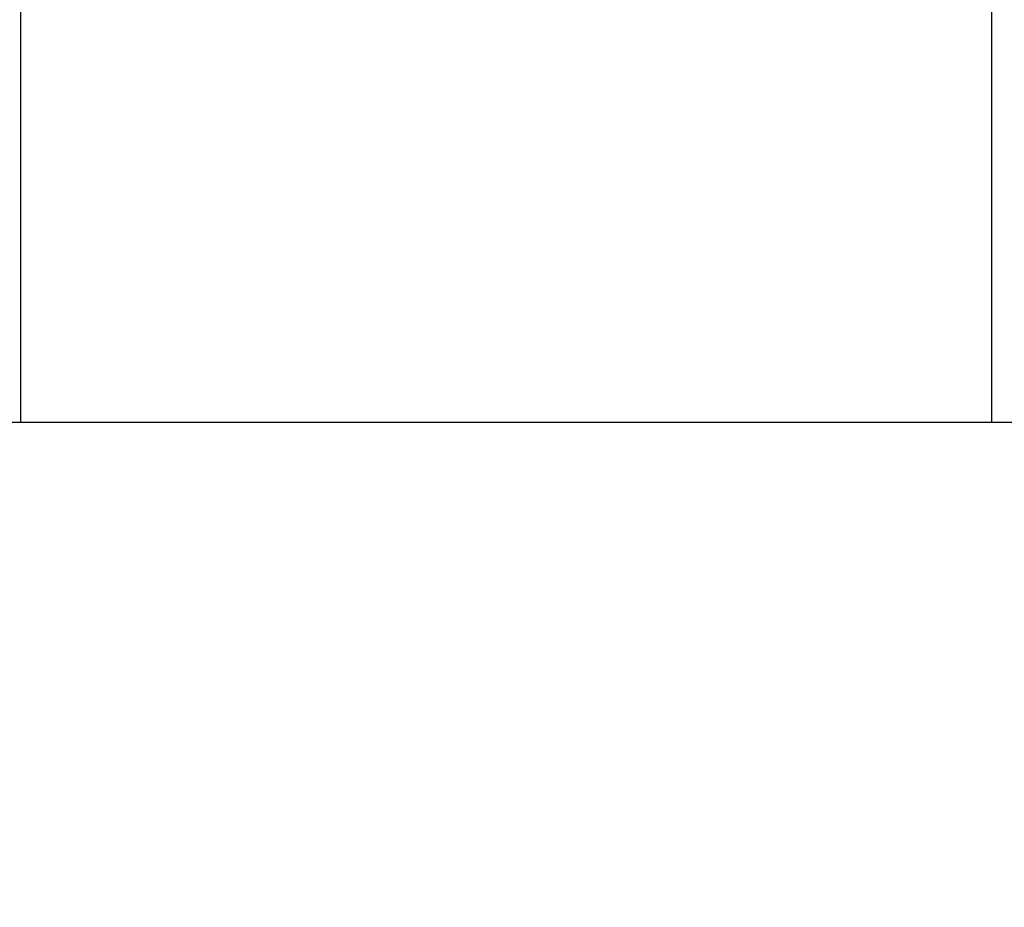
# Model space of a CAD drawing. Header units: millimetres. Extents: x 0 to 594, y 0 to 420.
# Tile 81 of 256: x 386.605 to 387.416, y 227.495 to 228.226. Entities that reach past the tile are written whole.
import ezdxf

# ---------------------------------------------------------------- set-up
doc = ezdxf.new("R2010")
doc.units = ezdxf.units.MM
doc.header["$LTSCALE"] = 32.67
doc.linetypes.add('PHANTOM', pattern=[0.8, 0.45, -0.05, 0.1, -0.05, 0.1, -0.05])
doc.layers.get('0').update_dxf_attribs({"linetype": 'CONTINUOUS'})
doc.layers.add('CRV', color=7, linetype='CONTINUOUS')
doc.layers.add('DRIV_DIM', color=7, linetype='CONTINUOUS')
doc.styles.get("Standard").update_dxf_attribs({"font": 'MS PGothic.ttf', "width": 0.8})
doc.dimstyles.new('DIMSTYLE_10', dxfattribs={"dimtxt": 3.8, "dimasz": 1.8, "dimexe": 0.18, "dimexo": 0.0625, "dimgap": 0.09, "dimtad": 1, "dimdec": 1, "dimlfac": 10, "dimdsep": 46, "dimtxsty": 'STANDARD', "dimblk": 'OPEN', "dimblk1": 'OPEN', "dimblk2": 'OPEN', "dimcen": 0.09, "dimadec": 0, "dimazin": 0, "dimtp": 0.1, "dimtm": 0.1, "dimtfac": 1, "dimtdec": 1, "dimtofl": 0, "dimtmove": 0, "dimatfit": 3, "dimldrblk": 'OPEN', "dimfxl": 1, "dimtolj": 1, "dimarcsym": 0})

# ---------------------------------------------------------------- blocks, each defined once
blk = doc.blocks.new('_OPEN')
at = {"color": 0, "linetype": 'ByBlock'}
for p, q in [((0, 0), (-1, 0.34202)), ((-1, -0.34202), (0, 0)), ((-1, 0), (0, 0))]:
    blk.add_line(p, q, dxfattribs=at)
blk = doc.blocks.new('*D37')
at = {"layer": 'DRIV_DIM', "color": 2, "linetype": 'Continuous'}
for p, q in [((387.40593, 362.84742), (269.03734, 362.84742)), ((271.03734, 362.84742), (271.03734, 295.37101)), ((271.03734, 227.89461), (271.03734, 295.37101)), ((278.45313, 227.89461), (269.03734, 227.89461))]:
    blk.add_line(p, q, dxfattribs=at)
at = {"layer": 'DRIV_DIM', "color": 2, "linetype": 'Continuous', "xscale": 1.8, "yscale": 1.8, "zscale": 1.8}
for p, rotation in [((271.03734, 362.84742), 90), ((271.03734, 227.89461), 270)]:
    blk.add_blockref('_OPEN', p, dxfattribs=dict(at, rotation=rotation))
at = {"layer": 'DRIV_DIM', "color": 2, "linetype": 'Continuous', "width": 0.8}
blk.add_text('1349.5', height=3.8, rotation=90, dxfattribs=at).set_placement((270.08734, 283.97115))
blk = doc.blocks.new('*D39')
at = {"layer": 'DRIV_DIM', "color": 2, "linetype": 'Continuous'}
for p, q in [((387.40593, 370.84742), (259.80166, 370.84742)), ((261.80166, 370.84742), (261.80166, 299.37101)), ((261.80166, 227.89461), (261.80166, 299.37101)), ((278.45313, 227.89461), (259.80166, 227.89461))]:
    blk.add_line(p, q, dxfattribs=at)
at = {"layer": 'DRIV_DIM', "color": 2, "linetype": 'Continuous', "xscale": 1.8, "yscale": 1.8, "zscale": 1.8}
for p, rotation in [((261.80166, 370.84742), 90), ((261.80166, 227.89461), 270)]:
    blk.add_blockref('_OPEN', p, dxfattribs=dict(at, rotation=rotation))
at = {"layer": 'DRIV_DIM', "color": 2, "linetype": 'Continuous', "width": 0.8}
blk.add_text('1429.5', height=3.8, rotation=90, dxfattribs=at).set_placement((260.85166, 279.28116))

msp = doc.modelspace()

# ---------------------------------------------------------------- linework, layer by layer
at = {"color": 9, "linetype": 'Continuous'}
msp.add_line((387.40593, 227.89461), (387.40593, 229.89461), dxfattribs=at)
at = {"color": 7, "linetype": 'Continuous'}
for p, q in [((386.60593, 229.69461), (386.60593, 227.89461)), ((386.40593, 227.89461), (410.90593, 227.89461))]:
    msp.add_line(p, q, dxfattribs=at)
at = {"layer": 'CRV', "color": 8, "linetype": 'PHANTOM'}
for centre, radius, start, end in [((388.90593, 261.89461), 108.95281, 350, 240), ((388.90593, 261.89461), 100.95281, 350, 240), ((364.90593, 220.32539), 52.95281, 102.114473, 10.04379)]:
    msp.add_arc(centre, radius, start, end, dxfattribs=at)
at = {"layer": 'CRV', "color": 4, "linetype": 'Continuous', "extrusion": (8.4e-15, -1, 0)}
msp.add_open_spline([(386.60304, 227.89461, 108.46457), (386.60306, 227.89461, 108.46457), (386.60308, 227.89461, 108.46457), (386.60313, 227.89461, 108.46458), (386.60321, 227.89461, 108.46459), (386.60332, 227.89461, 108.4646), (386.60346, 227.89461, 108.46461), (386.60365, 227.89461, 108.46463), (386.60388, 227.89461, 108.46465), (386.60415, 227.89461, 108.46467), (386.60443, 227.89461, 108.4647), (386.6048, 227.89461, 108.46473), (386.60526, 227.89461, 108.46478), (386.60582, 227.89461, 108.46483), (386.60656, 227.89461, 108.4649), (386.60748, 227.89461, 108.46498), (386.60859, 227.89461, 108.46509), (386.6097, 227.89461, 108.46519), (386.61081, 227.89461, 108.46529), (386.61229, 227.89461, 108.46543), (386.61414, 227.89461, 108.46561), (386.61636, 227.89461, 108.46581), (386.61858, 227.89461, 108.46602), (386.62153, 227.89461, 108.46629), (386.62523, 227.89461, 108.46664), (386.62967, 227.89461, 108.46705), (386.63411, 227.89461, 108.46747), (386.63855, 227.89461, 108.46788), (386.64298, 227.89461, 108.46829), (386.6489, 227.89461, 108.46885), (386.6563, 227.89461, 108.46954), (386.66517, 227.89461, 108.47036), (386.67405, 227.89461, 108.47119), (386.68292, 227.89461, 108.47202), (386.69475, 227.89461, 108.47312), (386.70955, 227.89461, 108.4745), (386.7273, 227.89461, 108.47615), (386.74505, 227.89461, 108.47781), (386.7628, 227.89461, 108.47946), (386.78055, 227.89461, 108.48112), (386.7983, 227.89461, 108.48277), (386.81605, 227.89461, 108.48443), (386.8338, 227.89461, 108.48608), (386.85155, 227.89461, 108.48774), (386.8693, 227.89461, 108.48939), (386.88409, 227.89461, 108.49077), (386.89593, 227.89461, 108.49188), (386.9048, 227.89461, 108.4927), (386.91368, 227.89461, 108.49353), (386.92255, 227.89461, 108.49436), (386.93143, 227.89461, 108.49519), (386.9403, 227.89461, 108.49601), (386.9477, 227.89461, 108.4967), (386.95361, 227.89461, 108.49725), (386.95805, 227.89461, 108.49767), (386.96175, 227.89461, 108.49801), (386.96471, 227.89461, 108.49829), (386.96693, 227.89461, 108.49849), (386.96915, 227.89461, 108.4987), (386.97136, 227.89461, 108.49891), (386.97358, 227.89461, 108.49912), (386.97543, 227.89461, 108.49929), (386.97691, 227.89461, 108.49943), (386.97784, 227.89461, 108.49951), (386.97858, 227.89461, 108.49958), (386.97913, 227.89461, 108.49963), (386.97969, 227.89461, 108.49968), (386.98024, 227.89461, 108.49974), (386.9807, 227.89461, 108.49978), (386.98103, 227.89461, 108.49981), (386.98121, 227.89461, 108.49983), (386.98135, 227.89461, 108.49984), (386.98149, 227.89461, 108.49985), (386.98159, 227.89461, 108.49986), (386.98166, 227.89461, 108.49987), (386.98169, 227.89461, 108.49987), (386.98171, 227.89461, 108.49987), (386.98172, 227.89461, 108.49987), (386.98175, 227.89461, 108.49988), (386.98182, 227.89461, 108.49988), (386.98192, 227.89461, 108.49989), (386.98207, 227.89461, 108.49991), (386.98227, 227.89461, 108.49992), (386.98258, 227.89461, 108.49995), (386.98298, 227.89461, 108.49999), (386.98345, 227.89461, 108.50003), (386.98392, 227.89461, 108.50007), (386.98439, 227.89461, 108.50011), (386.98502, 227.89461, 108.50017), (386.98581, 227.89461, 108.50024), (386.98706, 227.89461, 108.50035), (386.98864, 227.89461, 108.5005), (386.99052, 227.89461, 108.50067), (386.99241, 227.89461, 108.50084), (386.99429, 227.89461, 108.50101), (386.99618, 227.89461, 108.50117), (386.99869, 227.89461, 108.5014), (387.00184, 227.89461, 108.50168), (387.00561, 227.89461, 108.50202), (387.01064, 227.89461, 108.50248), (387.01693, 227.89461, 108.50304), (387.02447, 227.89461, 108.50372), (387.03202, 227.89461, 108.5044), (387.03956, 227.89461, 108.50508), (387.04711, 227.89461, 108.50576), (387.05465, 227.89461, 108.50644), (387.06471, 227.89461, 108.50734), (387.07728, 227.89461, 108.50847), (387.09237, 227.89461, 108.50983), (387.10746, 227.89461, 108.51119), (387.12758, 227.89461, 108.513), (387.15273, 227.89461, 108.51526), (387.18291, 227.89461, 108.51798), (387.21309, 227.89461, 108.52069), (387.24326, 227.89461, 108.52341), (387.27344, 227.89461, 108.52612), (387.29356, 227.89461, 108.52793), (387.30362, 227.89461, 108.52884)], degree=3, knots=[0, 0, 0, 0, 0.0000348, 0.0000696, 0.0001393, 0.0002786, 0.0004178, 0.0005571, 0.0008357, 0.0011142, 0.0013928, 0.0016713, 0.0022284, 0.0027855, 0.0033426, 0.0044568, 0.005571, 0.0066853, 0.0077995, 0.0089137, 0.0111421, 0.0133705, 0.0155989, 0.0178274, 0.0222842, 0.026741, 0.0311979, 0.0356547, 0.0401115, 0.0445684, 0.0534821, 0.0623957, 0.0713094, 0.0802231, 0.0891368, 0.1069641, 0.1247915, 0.1426188, 0.1604462, 0.1782735, 0.1961009, 0.2139282, 0.2317556, 0.2495829, 0.2674103, 0.2852376, 0.2941513, 0.303065, 0.3119786, 0.3208923, 0.329806, 0.3387197, 0.3476333, 0.3520902, 0.356547, 0.3610039, 0.3632323, 0.3654607, 0.3676891, 0.3699175, 0.372146, 0.3743744, 0.3754886, 0.3766028, 0.3771599, 0.377717, 0.3782741, 0.3788312, 0.3793883, 0.3796669, 0.3798061, 0.3799454, 0.3800847, 0.380224, 0.3802588, 0.3802936, 0.380311, 0.3803168, 0.3803366, 0.3803957, 0.3805141, 0.3806325, 0.3808692, 0.3811059, 0.3815793, 0.3820528, 0.3825262, 0.3829997, 0.3834731, 0.38442, 0.3853669, 0.3872606, 0.3891544, 0.3910482, 0.3929419, 0.3948357, 0.3967295, 0.400517, 0.4043045, 0.4080921, 0.4156671, 0.4232422, 0.4308173, 0.4383923, 0.4459674, 0.4535425, 0.4611175, 0.4762676, 0.4914178, 0.5065679, 0.521718, 0.5520183, 0.5823186, 0.6126188, 0.6429191, 0.6732193, 0.7035196, 0.7035196, 0.7035196, 0.7035196], dxfattribs=at)
at = {"layer": 'CRV', "color": 4, "linetype": 'Continuous', "extrusion": (3.3e-15, 1, 0)}
msp.add_open_spline([(386.60346, 227.89461, 116.49814), (386.60347, 227.89461, 116.49814), (386.60349, 227.89461, 116.49814), (386.60354, 227.89461, 116.49815), (386.60361, 227.89461, 116.49815), (386.60368, 227.89461, 116.49816), (386.60378, 227.89461, 116.49817), (386.6039, 227.89461, 116.49818), (386.6041, 227.89461, 116.4982), (386.60435, 227.89461, 116.49822), (386.60465, 227.89461, 116.49824), (386.60495, 227.89461, 116.49827), (386.60534, 227.89461, 116.4983), (386.60584, 227.89461, 116.49835), (386.60644, 227.89461, 116.4984), (386.60723, 227.89461, 116.49847), (386.60822, 227.89461, 116.49855), (386.60942, 227.89461, 116.49866), (386.61061, 227.89461, 116.49876), (386.6118, 227.89461, 116.49886), (386.61339, 227.89461, 116.499), (386.61537, 227.89461, 116.49917), (386.61776, 227.89461, 116.49938), (386.62014, 227.89461, 116.49959), (386.62332, 227.89461, 116.49986), (386.62729, 227.89461, 116.5002), (386.63205, 227.89461, 116.50062), (386.63682, 227.89461, 116.50103), (386.64159, 227.89461, 116.50144), (386.64635, 227.89461, 116.50186), (386.65271, 227.89461, 116.50241), (386.66065, 227.89461, 116.5031), (386.67018, 227.89461, 116.50392), (386.67972, 227.89461, 116.50475), (386.68925, 227.89461, 116.50558), (386.70196, 227.89461, 116.50668), (386.71785, 227.89461, 116.50805), (386.73691, 227.89461, 116.50971), (386.75598, 227.89461, 116.51136), (386.77504, 227.89461, 116.51301), (386.79411, 227.89461, 116.51466), (386.81317, 227.89461, 116.51632), (386.83224, 227.89461, 116.51797), (386.8513, 227.89461, 116.51962), (386.87037, 227.89461, 116.52127), (386.88943, 227.89461, 116.52293), (386.90532, 227.89461, 116.5243), (386.91803, 227.89461, 116.5254), (386.92756, 227.89461, 116.52623), (386.93709, 227.89461, 116.52706), (386.94663, 227.89461, 116.52788), (386.95616, 227.89461, 116.52871), (386.96569, 227.89461, 116.52954), (386.97363, 227.89461, 116.53022), (386.97999, 227.89461, 116.53078), (386.98475, 227.89461, 116.53119), (386.98873, 227.89461, 116.53153), (386.9919, 227.89461, 116.53181), (386.99429, 227.89461, 116.53201), (386.99667, 227.89461, 116.53222), (386.99905, 227.89461, 116.53243), (387.00144, 227.89461, 116.53263), (387.00342, 227.89461, 116.53281), (387.00501, 227.89461, 116.53294), (387.006, 227.89461, 116.53303), (387.0068, 227.89461, 116.5331), (387.00739, 227.89461, 116.53315), (387.00799, 227.89461, 116.5332), (387.00859, 227.89461, 116.53325), (387.00908, 227.89461, 116.5333), (387.00943, 227.89461, 116.53333), (387.00963, 227.89461, 116.53334), (387.00978, 227.89461, 116.53336), (387.00993, 227.89461, 116.53337), (387.01004, 227.89461, 116.53338), (387.01011, 227.89461, 116.53339), (387.01014, 227.89461, 116.53339), (387.01016, 227.89461, 116.53339), (387.01018, 227.89461, 116.53339), (387.0102, 227.89461, 116.53339), (387.01026, 227.89461, 116.5334), (387.01035, 227.89461, 116.53341), (387.0105, 227.89461, 116.53342), (387.01068, 227.89461, 116.53343), (387.01096, 227.89461, 116.53346), (387.01132, 227.89461, 116.53349), (387.01176, 227.89461, 116.53352), (387.01233, 227.89461, 116.53357), (387.01305, 227.89461, 116.53363), (387.01391, 227.89461, 116.5337), (387.01506, 227.89461, 116.5338), (387.0165, 227.89461, 116.53392), (387.01822, 227.89461, 116.53406), (387.01994, 227.89461, 116.53421), (387.02167, 227.89461, 116.53435), (387.02339, 227.89461, 116.5345), (387.02569, 227.89461, 116.53469), (387.02857, 227.89461, 116.53493), (387.03201, 227.89461, 116.53522), (387.03661, 227.89461, 116.5356), (387.04236, 227.89461, 116.53608), (387.04925, 227.89461, 116.53666), (387.05615, 227.89461, 116.53724), (387.06305, 227.89461, 116.53781), (387.06994, 227.89461, 116.53839), (387.07684, 227.89461, 116.53897), (387.08604, 227.89461, 116.53974), (387.09753, 227.89461, 116.5407), (387.11132, 227.89461, 116.54185), (387.12512, 227.89461, 116.54301), (387.14351, 227.89461, 116.54454), (387.16649, 227.89461, 116.54647), (387.19408, 227.89461, 116.54877), (387.22167, 227.89461, 116.55108), (387.24925, 227.89461, 116.55339), (387.27684, 227.89461, 116.5557), (387.29523, 227.89461, 116.55724), (387.30442, 227.89461, 116.558)], degree=3, knots=[0, 0, 0, 0, 0.0000374, 0.0000748, 0.0001495, 0.0002243, 0.000299, 0.0004485, 0.000598, 0.000897, 0.001196, 0.001495, 0.001794, 0.002392, 0.0029901, 0.0035881, 0.0047841, 0.0059801, 0.0071761, 0.0083722, 0.0095682, 0.0119602, 0.0143523, 0.0167443, 0.0191363, 0.0239204, 0.0287045, 0.0334886, 0.0382727, 0.0430568, 0.0478409, 0.057409, 0.0669772, 0.0765454, 0.0861136, 0.0956817, 0.1148181, 0.1339544, 0.1530908, 0.1722271, 0.1913635, 0.2104998, 0.2296362, 0.2487725, 0.2679089, 0.2870452, 0.3061816, 0.3157497, 0.3253179, 0.3348861, 0.3444543, 0.3540224, 0.3635906, 0.3731588, 0.3779429, 0.3827269, 0.387511, 0.3899031, 0.3922951, 0.3946872, 0.3970792, 0.3994713, 0.4018633, 0.4030593, 0.4042553, 0.4048534, 0.4054514, 0.4060494, 0.4066474, 0.4072454, 0.4075444, 0.4076939, 0.4078434, 0.4079929, 0.4081424, 0.4081798, 0.4082172, 0.4082358, 0.4082421, 0.4082601, 0.4083142, 0.4084223, 0.4085304, 0.4087467, 0.408963, 0.4093955, 0.409828, 0.4102606, 0.4111256, 0.4119907, 0.4128558, 0.4145859, 0.4163161, 0.4180462, 0.4197764, 0.4215065, 0.4232366, 0.4266969, 0.4301572, 0.4336175, 0.4405381, 0.4474586, 0.4543792, 0.4612998, 0.4682203, 0.4751409, 0.4820615, 0.4959026, 0.5097437, 0.5235849, 0.537426, 0.5651083, 0.5927905, 0.6204728, 0.6481551, 0.6758373, 0.7035196, 0.7035196, 0.7035196, 0.7035196], dxfattribs=at)
at = {"layer": 'CRV', "color": 4, "linetype": 'Continuous', "extrusion": (1.27e-14, -1, 0)}
msp.add_open_spline([(386.60531, 227.89461, 27.58024), (386.61735, 227.89461, 27.58471), (386.64144, 227.89461, 27.59366), (386.66853, 227.89461, 27.60373), (386.6866, 227.89461, 27.61044), (386.69563, 227.89461, 27.61379), (386.70466, 227.89461, 27.61714), (386.71672, 227.89461, 27.62157), (386.73179, 227.89461, 27.62711), (386.74988, 227.89461, 27.63375), (386.76796, 227.89461, 27.6404), (386.78304, 227.89461, 27.64594), (386.79509, 227.89461, 27.65038), (386.80414, 227.89461, 27.65368), (386.8132, 227.89461, 27.65697), (386.82527, 227.89461, 27.66136), (386.84036, 227.89461, 27.66684), (386.85847, 227.89461, 27.67343), (386.87356, 227.89461, 27.67891), (386.88564, 227.89461, 27.6833), (386.89469, 227.89461, 27.6866), (386.90376, 227.89461, 27.68985), (386.91282, 227.89461, 27.69312), (386.92189, 227.89461, 27.69638), (386.93096, 227.89461, 27.69964), (386.94002, 227.89461, 27.7029), (386.94909, 227.89461, 27.70616), (386.95664, 227.89461, 27.70887), (386.96269, 227.89461, 27.71105), (386.96722, 227.89461, 27.71268), (386.971, 227.89461, 27.71404), (386.97402, 227.89461, 27.71512), (386.97629, 227.89461, 27.71594), (386.97855, 227.89461, 27.71675), (386.98082, 227.89461, 27.71757), (386.98309, 227.89461, 27.71838), (386.98498, 227.89461, 27.71906), (386.98649, 227.89461, 27.71961), (386.98743, 227.89461, 27.71995), (386.98819, 227.89461, 27.72022), (386.98875, 227.89461, 27.72042), (386.98932, 227.89461, 27.72062), (386.98989, 227.89461, 27.72083), (386.99036, 227.89461, 27.721), (386.99069, 227.89461, 27.72112), (386.99088, 227.89461, 27.72119), (386.99102, 227.89461, 27.72124), (386.99116, 227.89461, 27.72129), (386.99127, 227.89461, 27.72133), (386.99134, 227.89461, 27.72135), (386.99137, 227.89461, 27.72136), (386.99139, 227.89461, 27.72137), (386.99143, 227.89461, 27.72139), (386.99152, 227.89461, 27.72141), (386.99163, 227.89461, 27.72146), (386.99182, 227.89461, 27.72152), (386.99206, 227.89461, 27.72161), (386.99244, 227.89461, 27.72174), (386.99291, 227.89461, 27.72191), (386.99348, 227.89461, 27.72211), (386.99424, 227.89461, 27.72238), (386.99518, 227.89461, 27.72271), (386.99632, 227.89461, 27.72311), (386.99783, 227.89461, 27.72365), (386.99972, 227.89461, 27.72432), (387.00199, 227.89461, 27.72512), (387.00426, 227.89461, 27.72592), (387.00729, 227.89461, 27.72699), (387.01108, 227.89461, 27.72833), (387.01562, 227.89461, 27.72994), (387.02016, 227.89461, 27.73155), (387.02622, 227.89461, 27.73369), (387.03378, 227.89461, 27.73637), (387.04287, 227.89461, 27.73958), (387.05195, 227.89461, 27.74279), (387.06103, 227.89461, 27.746), (387.07314, 227.89461, 27.75029), (387.08828, 227.89461, 27.75564), (387.10342, 227.89461, 27.761), (387.11553, 227.89461, 27.76528), (387.12462, 227.89461, 27.76849), (387.1337, 227.89461, 27.77171), (387.14278, 227.89461, 27.77492), (387.15035, 227.89461, 27.7776), (387.15641, 227.89461, 27.77974), (387.16095, 227.89461, 27.78134), (387.16549, 227.89461, 27.78295), (387.16927, 227.89461, 27.78429), (387.1723, 227.89461, 27.78536), (387.17457, 227.89461, 27.78616), (387.17684, 227.89461, 27.78697), (387.17873, 227.89461, 27.78764), (387.18025, 227.89461, 27.78817), (387.18138, 227.89461, 27.78857), (387.18233, 227.89461, 27.78891), (387.18309, 227.89461, 27.78918), (387.18365, 227.89461, 27.78938), (387.18413, 227.89461, 27.78954), (387.18451, 227.89461, 27.78968), (387.18474, 227.89461, 27.78976), (387.18493, 227.89461, 27.78983), (387.18505, 227.89461, 27.78987), (387.18514, 227.89461, 27.7899), (387.18521, 227.89461, 27.78993), (387.18531, 227.89461, 27.78996), (387.18546, 227.89461, 27.79001), (387.18569, 227.89461, 27.79009), (387.18598, 227.89461, 27.79019), (387.18644, 227.89461, 27.79035), (387.18701, 227.89461, 27.79055), (387.18771, 227.89461, 27.79079), (387.1884, 227.89461, 27.79103), (387.18909, 227.89461, 27.79127), (387.19001, 227.89461, 27.7916), (387.19117, 227.89461, 27.792), (387.19301, 227.89461, 27.79264), (387.19532, 227.89461, 27.79344), (387.19809, 227.89461, 27.7944), (387.20086, 227.89461, 27.79536), (387.20363, 227.89461, 27.79632), (387.20639, 227.89461, 27.79729), (387.21009, 227.89461, 27.79857), (387.2147, 227.89461, 27.80017), (387.22024, 227.89461, 27.8021), (387.22762, 227.89461, 27.80466), (387.23685, 227.89461, 27.80787), (387.24792, 227.89461, 27.81171), (387.259, 227.89461, 27.81556), (387.27007, 227.89461, 27.81941), (387.28484, 227.89461, 27.82454), (387.29591, 227.89461, 27.82839), (387.30329, 227.89461, 27.83095)], degree=3, knots=[0, 0, 0, 0, 0.0385382, 0.0770763, 0.0867109, 0.0963454, 0.1059799, 0.1156145, 0.1348835, 0.1541526, 0.1734217, 0.1926908, 0.2023253, 0.2119599, 0.2215944, 0.2312289, 0.250498, 0.2697671, 0.2890362, 0.2986707, 0.3083052, 0.3179398, 0.3275743, 0.3372089, 0.3468434, 0.3564779, 0.3661125, 0.375747, 0.3805643, 0.3853816, 0.3901988, 0.3926075, 0.3950161, 0.3974247, 0.3998334, 0.402242, 0.4046506, 0.405855, 0.4070593, 0.4076614, 0.4082636, 0.4088658, 0.4094679, 0.4100701, 0.4103712, 0.4105217, 0.4106722, 0.4108228, 0.4109733, 0.4110109, 0.4110486, 0.4110674, 0.4110988, 0.411174, 0.4113246, 0.4114751, 0.4117762, 0.4120773, 0.4126794, 0.4132816, 0.4138837, 0.4150881, 0.4162924, 0.4174967, 0.4199053, 0.422314, 0.4247226, 0.4271312, 0.4319485, 0.4367657, 0.441583, 0.4464003, 0.4560348, 0.4656693, 0.4753038, 0.4849384, 0.4945729, 0.5138419, 0.533111, 0.5427455, 0.55238, 0.5620146, 0.5716491, 0.5812836, 0.5861009, 0.5909181, 0.5957354, 0.6005527, 0.6029613, 0.6053699, 0.6077786, 0.6101872, 0.6113915, 0.6125958, 0.6138001, 0.6144023, 0.6150045, 0.6156066, 0.6159077, 0.6162088, 0.6163593, 0.6165099, 0.6165851, 0.6166407, 0.6167323, 0.6169155, 0.6170987, 0.617465, 0.6178314, 0.6185641, 0.6192968, 0.6200295, 0.6207623, 0.621495, 0.6229604, 0.6244258, 0.6273567, 0.6302875, 0.6332184, 0.6361493, 0.6390801, 0.642011, 0.6478727, 0.6537344, 0.6595961, 0.6713195, 0.683043, 0.6947664, 0.7064898, 0.7182132, 0.7416601, 0.7416601, 0.7416601, 0.7416601], dxfattribs=at)
at = {"layer": 'CRV', "color": 4, "linetype": 'Continuous', "extrusion": (7.05e-14, -1, 0)}
msp.add_open_spline([(387.30329, 227.89461, 27.83095), (387.3033, 227.89461, 27.83095), (387.3033, 227.89461, 27.83095), (387.30332, 227.89461, 27.83096), (387.30335, 227.89461, 27.83097), (387.30343, 227.89461, 27.831), (387.30354, 227.89461, 27.83103), (387.30368, 227.89461, 27.83108), (387.30383, 227.89461, 27.83113), (387.30403, 227.89461, 27.8312), (387.30437, 227.89461, 27.83132), (387.30486, 227.89461, 27.83149), (387.30545, 227.89461, 27.83169), (387.30603, 227.89461, 27.83189), (387.30662, 227.89461, 27.83209), (387.3074, 227.89461, 27.83236), (387.30838, 227.89461, 27.8327), (387.30995, 227.89461, 27.83323), (387.31191, 227.89461, 27.8339), (387.31425, 227.89461, 27.83471), (387.3166, 227.89461, 27.83552), (387.31895, 227.89461, 27.83632), (387.3213, 227.89461, 27.83713), (387.32443, 227.89461, 27.8382), (387.32835, 227.89461, 27.83954), (387.33305, 227.89461, 27.84116), (387.33931, 227.89461, 27.8433), (387.34714, 227.89461, 27.84599), (387.35653, 227.89461, 27.84921), (387.36593, 227.89461, 27.85244), (387.37533, 227.89461, 27.85566), (387.38472, 227.89461, 27.85888), (387.39412, 227.89461, 27.8621), (387.40038, 227.89461, 27.86425), (387.40351, 227.89461, 27.86533)], degree=3, knots=[0, 0, 0, 0, 0.0000065, 0.0000259, 0.0000647, 0.0001035, 0.0002587, 0.0004139, 0.0005691, 0.0007243, 0.0010347, 0.0016555, 0.0022763, 0.0028971, 0.0035179, 0.0041387, 0.0053803, 0.006622, 0.0091052, 0.0115884, 0.0140717, 0.0165549, 0.0190382, 0.0215214, 0.0264879, 0.0314543, 0.0364208, 0.0463538, 0.0562867, 0.0662197, 0.0761526, 0.0860856, 0.0960185, 0.1059515, 0.1059515, 0.1059515, 0.1059515], dxfattribs=at)
at = {"layer": 'CRV', "color": 4, "linetype": 'Continuous', "extrusion": (-0.061994, -0.707107, 0.704384)}
msp.add_open_spline([(387.30362, 227.89461, 108.52884), (387.30362, 227.89461, 108.52884), (387.30363, 227.89461, 108.52884), (387.30365, 227.89461, 108.52884), (387.30368, 227.89461, 108.52884), (387.30376, 227.89461, 108.52885), (387.30387, 227.89461, 108.52886), (387.30401, 227.89461, 108.52887), (387.30416, 227.89461, 108.52888), (387.30435, 227.89461, 108.5289), (387.3047, 227.89461, 108.52893), (387.30519, 227.89461, 108.52897), (387.30577, 227.89461, 108.52903), (387.30636, 227.89461, 108.52908), (387.30695, 227.89461, 108.52913), (387.30773, 227.89461, 108.5292), (387.30871, 227.89461, 108.52928), (387.31027, 227.89461, 108.52942), (387.31223, 227.89461, 108.52959), (387.31457, 227.89461, 108.5298), (387.31692, 227.89461, 108.53001), (387.31926, 227.89461, 108.53021), (387.32161, 227.89461, 108.53042), (387.32474, 227.89461, 108.53069), (387.32865, 227.89461, 108.53104), (387.33334, 227.89461, 108.53145), (387.3396, 227.89461, 108.532), (387.34742, 227.89461, 108.53269), (387.35681, 227.89461, 108.53352), (387.36619, 227.89461, 108.53434), (387.37558, 227.89461, 108.53517), (387.38497, 227.89461, 108.536), (387.39435, 227.89461, 108.53682), (387.40061, 227.89461, 108.53737), (387.40374, 227.89461, 108.53765)], degree=3, knots=[0, 0, 0, 0, 0.0000061, 0.0000245, 0.0000613, 0.0000981, 0.0002454, 0.0003926, 0.0005398, 0.000687, 0.0009815, 0.0015704, 0.0021592, 0.0027481, 0.003337, 0.0039259, 0.0051037, 0.0062814, 0.008637, 0.0109925, 0.013348, 0.0157036, 0.0180591, 0.0204146, 0.0251257, 0.0298368, 0.0345479, 0.04397, 0.0533921, 0.0628143, 0.0722364, 0.0816586, 0.0910807, 0.1005028, 0.1005028, 0.1005028, 0.1005028], dxfattribs=at)
at = {"layer": 'CRV', "color": 4, "linetype": 'Continuous', "extrusion": (-1.49e-13, 1, 0)}
msp.add_open_spline([(387.30442, 227.89461, 116.558), (387.30443, 227.89461, 116.558), (387.30443, 227.89461, 116.55801), (387.30446, 227.89461, 116.55801), (387.30449, 227.89461, 116.55801), (387.30456, 227.89461, 116.55802), (387.30467, 227.89461, 116.55802), (387.30482, 227.89461, 116.55804), (387.30496, 227.89461, 116.55805), (387.30516, 227.89461, 116.55806), (387.3055, 227.89461, 116.55809), (387.30599, 227.89461, 116.55813), (387.30658, 227.89461, 116.55818), (387.30716, 227.89461, 116.55823), (387.30775, 227.89461, 116.55828), (387.30853, 227.89461, 116.55834), (387.30951, 227.89461, 116.55842), (387.31108, 227.89461, 116.55855), (387.31303, 227.89461, 116.55871), (387.31538, 227.89461, 116.5589), (387.31773, 227.89461, 116.55909), (387.32008, 227.89461, 116.55929), (387.32242, 227.89461, 116.55948), (387.32555, 227.89461, 116.55974), (387.32947, 227.89461, 116.56006), (387.33416, 227.89461, 116.56044), (387.34042, 227.89461, 116.56095), (387.34825, 227.89461, 116.5616), (387.35764, 227.89461, 116.56237), (387.36703, 227.89461, 116.56313), (387.37642, 227.89461, 116.5639), (387.38581, 227.89461, 116.56467), (387.3952, 227.89461, 116.56544), (387.40146, 227.89461, 116.56596), (387.40459, 227.89461, 116.56621)], degree=3, knots=[0, 0, 0, 0, 0.0000061, 0.0000245, 0.0000613, 0.0000981, 0.0002454, 0.0003926, 0.0005398, 0.000687, 0.0009815, 0.0015704, 0.0021592, 0.0027481, 0.003337, 0.0039259, 0.0051037, 0.0062814, 0.008637, 0.0109925, 0.013348, 0.0157036, 0.0180591, 0.0204146, 0.0251257, 0.0298368, 0.0345479, 0.04397, 0.0533921, 0.0628143, 0.0722364, 0.0816586, 0.0910807, 0.1005028, 0.1005028, 0.1005028, 0.1005028], dxfattribs=at)
at = {"layer": 'CRV', "color": 4, "linetype": 'Continuous', "extrusion": (1.66889e-11, 1, -4.96944e-11)}
msp.add_open_spline([(387.40351, 227.89461, 27.86533), (387.40351, 227.89461, 27.86533), (387.40352, 227.89461, 27.86533), (387.40354, 227.89461, 27.86534), (387.40357, 227.89461, 27.86535), (387.40364, 227.89461, 27.86537), (387.40375, 227.89461, 27.86541), (387.40389, 227.89461, 27.86546), (387.40404, 227.89461, 27.8655), (387.40423, 227.89461, 27.86557), (387.40456, 227.89461, 27.86568), (387.40503, 227.89461, 27.86584), (387.4056, 227.89461, 27.86604), (387.40617, 227.89461, 27.86623), (387.40674, 227.89461, 27.86642), (387.4075, 227.89461, 27.86668), (387.40845, 227.89461, 27.867), (387.40998, 227.89461, 27.86752), (387.41188, 227.89461, 27.86816), (387.41416, 227.89461, 27.86894), (387.41644, 227.89461, 27.86971), (387.41872, 227.89461, 27.87048), (387.421, 227.89461, 27.87126), (387.42404, 227.89461, 27.87229), (387.42784, 227.89461, 27.87358), (387.43241, 227.89461, 27.87512), (387.43849, 227.89461, 27.87719), (387.44609, 227.89461, 27.87977), (387.4537, 227.89461, 27.88234), (387.45978, 227.89461, 27.88441), (387.46434, 227.89461, 27.88595), (387.4689, 227.89461, 27.8875), (387.47347, 227.89461, 27.88905), (387.47803, 227.89461, 27.89059), (387.48183, 227.89461, 27.89188), (387.48487, 227.89461, 27.89291), (387.48715, 227.89461, 27.89369), (387.48943, 227.89461, 27.89446), (387.49133, 227.89461, 27.8951), (387.49285, 227.89461, 27.89562), (387.494, 227.89461, 27.89601), (387.49514, 227.89461, 27.89639), (387.49628, 227.89461, 27.89678), (387.49723, 227.89461, 27.8971), (387.49799, 227.89461, 27.89736), (387.49856, 227.89461, 27.89755), (387.49903, 227.89461, 27.89772), (387.49941, 227.89461, 27.89784), (387.4997, 227.89461, 27.89794), (387.49998, 227.89461, 27.89804), (387.50022, 227.89461, 27.89812), (387.50041, 227.89461, 27.89818), (387.50053, 227.89461, 27.89822), (387.50062, 227.89461, 27.89826), (387.5007, 227.89461, 27.89828), (387.50076, 227.89461, 27.8983), (387.5008, 227.89461, 27.89832), (387.50083, 227.89461, 27.89832), (387.50086, 227.89461, 27.89833), (387.5009, 227.89461, 27.89835), (387.50096, 227.89461, 27.89837), (387.50105, 227.89461, 27.8984), (387.50117, 227.89461, 27.89844), (387.50136, 227.89461, 27.8985), (387.5016, 227.89461, 27.89858), (387.50189, 227.89461, 27.89868), (387.50227, 227.89461, 27.89881), (387.50274, 227.89461, 27.89897), (387.50331, 227.89461, 27.89916), (387.50407, 227.89461, 27.89941), (387.50503, 227.89461, 27.89973), (387.50617, 227.89461, 27.90011), (387.50731, 227.89461, 27.9005), (387.50883, 227.89461, 27.90101), (387.51073, 227.89461, 27.90164), (387.51302, 227.89461, 27.90241), (387.5153, 227.89461, 27.90318), (387.51835, 227.89461, 27.9042), (387.52215, 227.89461, 27.90547), (387.52672, 227.89461, 27.907), (387.53129, 227.89461, 27.90853), (387.53586, 227.89461, 27.91006), (387.54195, 227.89461, 27.91211), (387.54956, 227.89461, 27.91466), (387.55869, 227.89461, 27.91772), (387.56631, 227.89461, 27.92027), (387.5724, 227.89461, 27.92231), (387.57696, 227.89461, 27.92384), (387.58153, 227.89461, 27.92537), (387.5861, 227.89461, 27.92691), (387.58991, 227.89461, 27.92818), (387.59257, 227.89461, 27.92907), (387.59409, 227.89461, 27.92958), (387.59523, 227.89461, 27.92997), (387.59619, 227.89461, 27.93029), (387.59695, 227.89461, 27.93054), (387.59742, 227.89461, 27.9307), (387.5978, 227.89461, 27.93083), (387.59804, 227.89461, 27.93091), (387.59823, 227.89461, 27.93097), (387.5984, 227.89461, 27.93103), (387.59868, 227.89461, 27.93112), (387.59907, 227.89461, 27.93125), (387.59971, 227.89461, 27.93146), (387.60051, 227.89461, 27.93173), (387.60178, 227.89461, 27.93215), (387.60337, 227.89461, 27.93268), (387.60528, 227.89461, 27.93331), (387.60783, 227.89461, 27.93415), (387.61101, 227.89461, 27.93521), (387.61483, 227.89461, 27.93648), (387.61992, 227.89461, 27.93816), (387.62628, 227.89461, 27.94027), (387.63392, 227.89461, 27.94281), (387.64156, 227.89461, 27.94534), (387.65174, 227.89461, 27.94872), (387.66447, 227.89461, 27.95294), (387.67465, 227.89461, 27.95632), (387.67975, 227.89461, 27.958)], degree=3, knots=[0, 0, 0, 0, 0.0000063, 0.0000251, 0.0000627, 0.0001004, 0.0002509, 0.0004014, 0.000552, 0.0007025, 0.0010036, 0.0016058, 0.0022079, 0.0028101, 0.0034122, 0.0040144, 0.0052187, 0.006423, 0.0088317, 0.0112403, 0.0136489, 0.0160576, 0.0184662, 0.0208748, 0.0256921, 0.0305094, 0.0353266, 0.0449612, 0.0545957, 0.059413, 0.0642303, 0.0690475, 0.0738648, 0.0786821, 0.0834993, 0.085908, 0.0883166, 0.0907253, 0.0931339, 0.0943382, 0.0955425, 0.0967468, 0.0979512, 0.0991555, 0.0997576, 0.1003598, 0.1009619, 0.101263, 0.1015641, 0.1018652, 0.1021663, 0.1023168, 0.1024673, 0.1025426, 0.1026179, 0.1026932, 0.1027308, 0.1027684, 0.102781, 0.1028186, 0.1028939, 0.1029691, 0.1031197, 0.1032702, 0.1035713, 0.1038724, 0.1041735, 0.1047756, 0.1053778, 0.1059799, 0.1071843, 0.1083886, 0.1095929, 0.1107972, 0.1132058, 0.1156145, 0.1180231, 0.1204317, 0.125249, 0.1300663, 0.1348836, 0.1397008, 0.1445181, 0.1541526, 0.1637872, 0.1734217, 0.178239, 0.1830563, 0.1878735, 0.1926908, 0.1975081, 0.1999167, 0.201121, 0.2023253, 0.2035297, 0.2041318, 0.204734, 0.2050351, 0.2053361, 0.2054867, 0.2056207, 0.2058721, 0.206375, 0.2068779, 0.2078838, 0.2088896, 0.2109012, 0.2129128, 0.2149245, 0.2189478, 0.222971, 0.2269943, 0.2350408, 0.2430874, 0.2511339, 0.2591805, 0.2752735, 0.2913666, 0.2913666, 0.2913666, 0.2913666], dxfattribs=at)
at = {"layer": 'CRV', "color": 4, "linetype": 'Continuous', "extrusion": (2.08e-14, -1, 0)}
msp.add_open_spline([(387.40374, 227.89461, 108.53765), (387.40374, 227.89461, 108.53765), (387.40377, 227.89461, 108.53765), (387.40382, 227.89461, 108.53765), (387.40391, 227.89461, 108.53766), (387.40404, 227.89461, 108.53767), (387.40421, 227.89461, 108.53769), (387.40448, 227.89461, 108.53771), (387.40481, 227.89461, 108.53774), (387.40522, 227.89461, 108.53778), (387.40575, 227.89461, 108.53782), (387.40643, 227.89461, 108.53788), (387.40723, 227.89461, 108.53795), (387.40831, 227.89461, 108.53804), (387.40965, 227.89461, 108.53816), (387.41127, 227.89461, 108.5383), (387.41288, 227.89461, 108.53844), (387.41503, 227.89461, 108.53862), (387.41772, 227.89461, 108.53885), (387.42095, 227.89461, 108.53913), (387.42417, 227.89461, 108.53941), (387.42848, 227.89461, 108.53978), (387.43385, 227.89461, 108.54025), (387.44031, 227.89461, 108.5408), (387.44676, 227.89461, 108.54136), (387.45322, 227.89461, 108.54192), (387.45967, 227.89461, 108.54247), (387.46612, 227.89461, 108.54303), (387.47473, 227.89461, 108.54377), (387.48548, 227.89461, 108.5447), (387.49839, 227.89461, 108.54581), (387.5113, 227.89461, 108.54693), (387.52851, 227.89461, 108.54841), (387.55002, 227.89461, 108.55027), (387.57584, 227.89461, 108.55249), (387.60165, 227.89461, 108.55472), (387.62747, 227.89461, 108.55695), (387.65328, 227.89461, 108.55918), (387.67049, 227.89461, 108.56066), (387.6791, 227.89461, 108.5614)], degree=3, knots=[0, 0, 0, 0, 0.0000169, 0.0000675, 0.0001687, 0.0002699, 0.0004723, 0.0006748, 0.0010796, 0.0014845, 0.0018893, 0.0026991, 0.0035088, 0.0043185, 0.0059379, 0.0075573, 0.0091768, 0.0107962, 0.0140351, 0.0172739, 0.0205128, 0.0237516, 0.0302294, 0.0367071, 0.0431848, 0.0496625, 0.0561402, 0.062618, 0.0690957, 0.0820511, 0.0950066, 0.107962, 0.1209174, 0.1468283, 0.1727392, 0.1986501, 0.224561, 0.2504719, 0.2763827, 0.2763827, 0.2763827, 0.2763827], dxfattribs=at)
at = {"layer": 'CRV', "color": 4, "linetype": 'Continuous', "extrusion": (4.27e-14, -1, 0)}
msp.add_open_spline([(387.40459, 227.89461, 116.56621), (387.4046, 227.89461, 116.56621), (387.40462, 227.89461, 116.56621), (387.40468, 227.89461, 116.56622), (387.40476, 227.89461, 116.56623), (387.40489, 227.89461, 116.56624), (387.40506, 227.89461, 116.56625), (387.40533, 227.89461, 116.56627), (387.40567, 227.89461, 116.5663), (387.40607, 227.89461, 116.56633), (387.40661, 227.89461, 116.56637), (387.40728, 227.89461, 116.56643), (387.40809, 227.89461, 116.56649), (387.40917, 227.89461, 116.56658), (387.41051, 227.89461, 116.56669), (387.41212, 227.89461, 116.56682), (387.41374, 227.89461, 116.56695), (387.41589, 227.89461, 116.56712), (387.41858, 227.89461, 116.56734), (387.42181, 227.89461, 116.5676), (387.42504, 227.89461, 116.56786), (387.42934, 227.89461, 116.5682), (387.43472, 227.89461, 116.56863), (387.44118, 227.89461, 116.56915), (387.44764, 227.89461, 116.56967), (387.45409, 227.89461, 116.57019), (387.46055, 227.89461, 116.57071), (387.46701, 227.89461, 116.57123), (387.47562, 227.89461, 116.57192), (387.48638, 227.89461, 116.57278), (387.49929, 227.89461, 116.57382), (387.51221, 227.89461, 116.57486), (387.52943, 227.89461, 116.57624), (387.55095, 227.89461, 116.57797), (387.57678, 227.89461, 116.58004), (387.6026, 227.89461, 116.58212), (387.62843, 227.89461, 116.58419), (387.65426, 227.89461, 116.58627), (387.67148, 227.89461, 116.58765), (387.68009, 227.89461, 116.58834)], degree=3, knots=[0, 0, 0, 0, 0.0000169, 0.0000675, 0.0001687, 0.0002699, 0.0004723, 0.0006748, 0.0010796, 0.0014845, 0.0018893, 0.0026991, 0.0035088, 0.0043185, 0.0059379, 0.0075573, 0.0091768, 0.0107962, 0.0140351, 0.0172739, 0.0205128, 0.0237516, 0.0302294, 0.0367071, 0.0431848, 0.0496625, 0.0561402, 0.062618, 0.0690957, 0.0820511, 0.0950066, 0.107962, 0.1209175, 0.1468283, 0.1727392, 0.1986501, 0.224561, 0.2504719, 0.2763827, 0.2763827, 0.2763827, 0.2763827], dxfattribs=at)

# ---------------------------------------------------------------- dimensions: what is measured, and where the dimension line sits
at = {"layer": 'DRIV_DIM', "color": 2, "linetype": 'Continuous'}
for base, p2, picture, middle in [((261.80166, 370.84742), (387.40593, 370.84742), '*D39', (258.95166, 288.40116)), ((271.03734, 362.84742), (387.40593, 362.84742), '*D37', (268.18734, 293.09115))]:
    dim = msp.add_linear_dim(base=base, p1=(278.45313, 227.89461), p2=p2, angle=90, dimstyle='DIMSTYLE_10', dxfattribs=at)
    dim.commit()
    dim.dimension.update_dxf_attribs({"geometry": picture, "text_midpoint": middle, "dimtype": 160})

doc.saveas('drawing.dxf')
